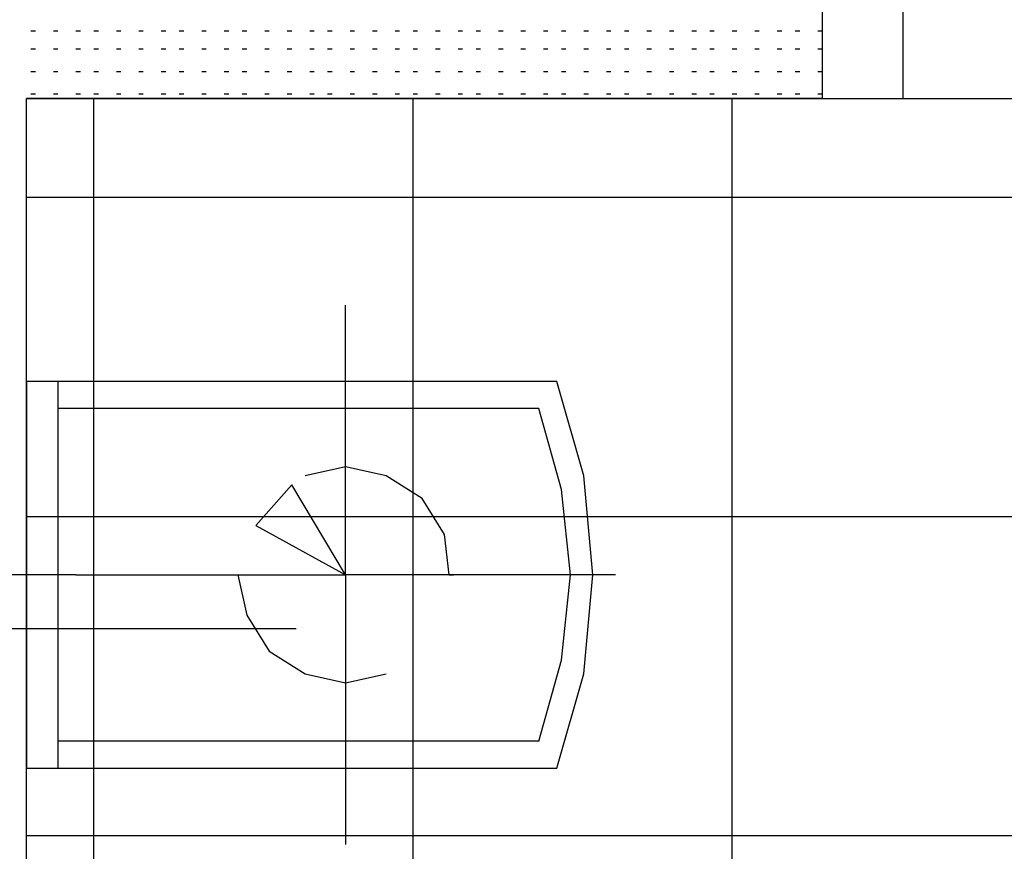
# Model space of a CAD drawing. Header units: millimetres. Extents: x 46 to 491, y -41 to 547.
# Tile 11 of 140: x 77 to 86, y 83 to 91. Entities that reach past the tile are written whole.
import ezdxf

# ---------------------------------------------------------------- set-up
doc = ezdxf.new("R2010")
doc.units = ezdxf.units.MM
doc.header["$LTSCALE"] = 10
doc.layers.add('xref', color=252, linetype='Continuous')

# ---------------------------------------------------------------- blocks, each defined once
blk = doc.blocks.new('stacja')
at = {"color": 9, "lineweight": 25}
for points in [[(41.613667, 41.105666), (41.613667, 48.979666), (40.132, 48.979666), (40.132, 59.351333), (31.115, 59.351333), (31.115, 49.826333), (23.114, 49.826333), (23.114, 41.105666), (30.607, 41.105666), (30.607, 39.581666), (40.132, 39.581666), (40.132, 41.105666)], [(30.607, 41.105666), (30.607, 39.581666), (31.369, 39.581666), (31.369, 41.105666)], [(40.132, 39.581666), (40.132, 30.607), (23.114, 30.607), (23.114, 39.581666)], [(25.273, 35.56), (26.119667, 35.094333), (25.611667, 35.941)]]:
    blk.add_lwpolyline(points, close=True, dxfattribs=at)
for points in [[(30.607, 41.105666), (30.607, 39.581666), (23.114, 39.581666)], [(28.659667, 35.094333), (26.119667, 35.094333), (26.119667, 37.634333)], [(23.114, 36.914666), (23.114, 33.274), (28.109334, 33.274)], [(28.448, 35.094333), (28.363334, 36.025666), (28.109334, 36.914666)], [(28.236334, 35.094333), (28.151667, 35.898666), (27.94, 36.660666)], [(27.093334, 35.094333), (27.051, 35.475333), (26.839334, 35.814), (26.500667, 36.025666), (26.119667, 36.110333), (25.738667, 36.025666)], [(25.654, 34.586333), (-5.334, 34.586333), (-5.418666, 34.967333), (-5.588, 35.306), (-5.842, 35.602333), (-6.223, 35.771666), (-6.604, 35.856333), (-6.985, 35.771666), (-7.323666, 35.602333), (-7.62, 35.306), (-7.789333, 34.967333), (-7.831666, 34.586333), (-7.789333, 34.205333), (-7.62, 33.866666), (-7.323666, 33.570333), (-6.985, 33.401), (-6.604, 33.358666), (-6.223, 33.401), (-5.842, 33.570333), (-5.588, 33.866666), (-5.418666, 34.205333), (-5.334, 34.586333)], [(23.579667, 35.094333), (26.119667, 35.094333), (26.119667, 32.554333)], [(25.103667, 35.094333), (25.188334, 34.713333), (25.4, 34.374666), (25.738667, 34.163), (26.119667, 34.078333), (26.500667, 34.163)], [(27.093334, 35.094333), (27.135667, 35.094333)], [(27.94, 33.528), (28.151667, 34.29), (28.236334, 35.094333)], [(28.109334, 33.274), (28.363334, 34.163), (28.448, 35.094333)]]:
    blk.add_lwpolyline(points, dxfattribs=at)
for points in [[(23.156334, 40.216666), (23.156334, 40.216666), (23.198667, 40.216666), (23.198667, 40.216666)], [(23.368, 40.216666), (23.368, 40.216666), (23.410334, 40.216666), (23.410334, 40.216666)], [(23.579667, 40.216666), (23.579667, 40.216666), (23.622, 40.216666), (23.622, 40.216666)], [(23.749, 40.216666), (23.749, 40.216666), (23.791334, 40.216666), (23.791334, 40.216666)], [(23.960667, 40.216666), (23.960667, 40.216666), (24.003, 40.216666), (24.003, 40.216666)], [(24.172334, 40.216666), (24.172334, 40.216666), (24.214667, 40.216666), (24.214667, 40.216666)], [(24.384, 40.216666), (24.384, 40.216666), (24.426334, 40.216666), (24.426334, 40.216666)], [(24.553334, 40.216666), (24.553334, 40.216666), (24.595667, 40.216666), (24.595667, 40.216666)], [(24.765, 40.216666), (24.765, 40.216666), (24.807334, 40.216666), (24.807334, 40.216666)], [(24.976667, 40.216666), (24.976667, 40.216666), (25.019, 40.216666), (25.019, 40.216666)], [(25.146, 40.216666), (25.146, 40.216666), (25.188334, 40.216666), (25.188334, 40.216666)], [(25.357667, 40.216666), (25.357667, 40.216666), (25.4, 40.216666), (25.4, 40.216666)], [(25.569334, 40.216666), (25.569334, 40.216666), (25.611667, 40.216666), (25.611667, 40.216666)], [(25.781, 40.216666), (25.781, 40.216666), (25.823334, 40.216666), (25.823334, 40.216666)], [(25.950334, 40.216666), (25.950334, 40.216666), (25.992667, 40.216666), (25.992667, 40.216666)], [(26.162, 40.216666), (26.162, 40.216666), (26.204334, 40.216666), (26.204334, 40.216666)], [(26.373667, 40.216666), (26.373667, 40.216666), (26.416, 40.216666), (26.416, 40.216666)], [(26.585334, 40.216666), (26.585334, 40.216666), (26.627667, 40.216666), (26.627667, 40.216666)], [(26.754667, 40.216666), (26.754667, 40.216666), (26.797, 40.216666), (26.797, 40.216666)], [(26.966334, 40.216666), (26.966334, 40.216666), (27.008667, 40.216666), (27.008667, 40.216666)], [(27.178, 40.216666), (27.178, 40.216666), (27.220334, 40.216666), (27.220334, 40.216666)], [(27.347334, 40.216666), (27.347334, 40.216666), (27.389667, 40.216666), (27.389667, 40.216666)], [(27.559, 40.216666), (27.559, 40.216666), (27.601334, 40.216666), (27.601334, 40.216666)], [(27.770667, 40.216666), (27.770667, 40.216666), (27.813, 40.216666), (27.813, 40.216666)], [(27.982334, 40.216666), (27.982334, 40.216666), (28.024667, 40.216666), (28.024667, 40.216666)], [(28.151667, 40.216666), (28.151667, 40.216666), (28.194, 40.216666), (28.194, 40.216666)], [(28.363334, 40.216666), (28.363334, 40.216666), (28.405667, 40.216666), (28.405667, 40.216666)], [(28.575, 40.216666), (28.575, 40.216666), (28.617334, 40.216666), (28.617334, 40.216666)], [(28.744334, 40.216666), (28.744334, 40.216666), (28.786667, 40.216666), (28.786667, 40.216666)], [(28.956, 40.216666), (28.956, 40.216666), (28.998334, 40.216666), (28.998334, 40.216666)], [(29.167667, 40.216666), (29.167667, 40.216666), (29.21, 40.216666), (29.21, 40.216666)], [(29.379334, 40.216666), (29.379334, 40.216666), (29.421667, 40.216666), (29.421667, 40.216666)], [(29.548667, 40.216666), (29.548667, 40.216666), (29.591, 40.216666), (29.591, 40.216666)], [(29.760334, 40.216666), (29.760334, 40.216666), (29.802667, 40.216666), (29.802667, 40.216666)], [(29.972, 40.216666), (29.972, 40.216666), (30.014334, 40.216666), (30.014334, 40.216666)], [(30.183667, 40.216666), (30.183667, 40.216666), (30.226, 40.216666), (30.226, 40.216666)], [(30.353, 40.216666), (30.353, 40.216666), (30.395334, 40.216666), (30.395334, 40.216666)], [(30.564667, 40.216666), (30.564667, 40.216666), (30.607, 40.216666), (30.607, 40.216666)], [(23.156334, 40.047333), (23.156334, 40.047333), (23.198667, 40.047333), (23.198667, 40.047333)], [(23.368, 40.047333), (23.368, 40.047333), (23.410334, 40.047333), (23.410334, 40.047333)], [(23.579667, 40.047333), (23.579667, 40.047333), (23.622, 40.047333), (23.622, 40.047333)], [(23.749, 40.047333), (23.749, 40.047333), (23.791334, 40.047333), (23.791334, 40.047333)], [(23.960667, 40.047333), (23.960667, 40.047333), (24.003, 40.047333), (24.003, 40.047333)], [(24.172334, 40.047333), (24.172334, 40.047333), (24.214667, 40.047333), (24.214667, 40.047333)], [(24.384, 40.047333), (24.384, 40.047333), (24.426334, 40.047333), (24.426334, 40.047333)], [(24.553334, 40.047333), (24.553334, 40.047333), (24.595667, 40.047333), (24.595667, 40.047333)], [(24.765, 40.047333), (24.765, 40.047333), (24.807334, 40.047333), (24.807334, 40.047333)], [(24.976667, 40.047333), (24.976667, 40.047333), (25.019, 40.047333), (25.019, 40.047333)], [(25.146, 40.047333), (25.146, 40.047333), (25.188334, 40.047333), (25.188334, 40.047333)], [(25.357667, 40.047333), (25.357667, 40.047333), (25.4, 40.047333), (25.4, 40.047333)], [(25.569334, 40.047333), (25.569334, 40.047333), (25.611667, 40.047333), (25.611667, 40.047333)], [(25.781, 40.047333), (25.781, 40.047333), (25.823334, 40.047333), (25.823334, 40.047333)], [(25.950334, 40.047333), (25.950334, 40.047333), (25.992667, 40.047333), (25.992667, 40.047333)], [(26.162, 40.047333), (26.162, 40.047333), (26.204334, 40.047333), (26.204334, 40.047333)], [(26.373667, 40.047333), (26.373667, 40.047333), (26.416, 40.047333), (26.416, 40.047333)], [(26.585334, 40.047333), (26.585334, 40.047333), (26.627667, 40.047333), (26.627667, 40.047333)], [(26.754667, 40.047333), (26.754667, 40.047333), (26.797, 40.047333), (26.797, 40.047333)], [(26.966334, 40.047333), (26.966334, 40.047333), (27.008667, 40.047333), (27.008667, 40.047333)], [(27.178, 40.047333), (27.178, 40.047333), (27.220334, 40.047333), (27.220334, 40.047333)], [(27.347334, 40.047333), (27.347334, 40.047333), (27.389667, 40.047333), (27.389667, 40.047333)], [(27.559, 40.047333), (27.559, 40.047333), (27.601334, 40.047333), (27.601334, 40.047333)], [(27.770667, 40.047333), (27.770667, 40.047333), (27.813, 40.047333), (27.813, 40.047333)], [(27.982334, 40.047333), (27.982334, 40.047333), (28.024667, 40.047333), (28.024667, 40.047333)], [(28.151667, 40.047333), (28.151667, 40.047333), (28.194, 40.047333), (28.194, 40.047333)], [(28.363334, 40.047333), (28.363334, 40.047333), (28.405667, 40.047333), (28.405667, 40.047333)], [(28.575, 40.047333), (28.575, 40.047333), (28.617334, 40.047333), (28.617334, 40.047333)], [(28.744334, 40.047333), (28.744334, 40.047333), (28.786667, 40.047333), (28.786667, 40.047333)], [(28.956, 40.047333), (28.956, 40.047333), (28.998334, 40.047333), (28.998334, 40.047333)], [(29.167667, 40.047333), (29.167667, 40.047333), (29.21, 40.047333), (29.21, 40.047333)], [(29.379334, 40.047333), (29.379334, 40.047333), (29.421667, 40.047333), (29.421667, 40.047333)], [(29.548667, 40.047333), (29.548667, 40.047333), (29.591, 40.047333), (29.591, 40.047333)], [(29.760334, 40.047333), (29.760334, 40.047333), (29.802667, 40.047333), (29.802667, 40.047333)], [(29.972, 40.047333), (29.972, 40.047333), (30.014334, 40.047333), (30.014334, 40.047333)], [(30.183667, 40.047333), (30.183667, 40.047333), (30.226, 40.047333), (30.226, 40.047333)], [(30.353, 40.047333), (30.353, 40.047333), (30.395334, 40.047333), (30.395334, 40.047333)], [(30.564667, 40.047333), (30.564667, 40.047333), (30.607, 40.047333), (30.607, 40.047333)], [(23.156334, 39.835666), (23.156334, 39.835666), (23.198667, 39.835666), (23.198667, 39.835666)], [(23.368, 39.835666), (23.368, 39.835666), (23.410334, 39.835666), (23.410334, 39.835666)], [(23.579667, 39.835666), (23.579667, 39.835666), (23.622, 39.835666), (23.622, 39.835666)], [(23.749, 39.835666), (23.749, 39.835666), (23.791334, 39.835666), (23.791334, 39.835666)], [(23.960667, 39.835666), (23.960667, 39.835666), (24.003, 39.835666), (24.003, 39.835666)], [(24.172334, 39.835666), (24.172334, 39.835666), (24.214667, 39.835666), (24.214667, 39.835666)], [(24.384, 39.835666), (24.384, 39.835666), (24.426334, 39.835666), (24.426334, 39.835666)], [(24.553334, 39.835666), (24.553334, 39.835666), (24.595667, 39.835666), (24.595667, 39.835666)], [(24.765, 39.835666), (24.765, 39.835666), (24.807334, 39.835666), (24.807334, 39.835666)], [(24.976667, 39.835666), (24.976667, 39.835666), (25.019, 39.835666), (25.019, 39.835666)], [(25.146, 39.835666), (25.146, 39.835666), (25.188334, 39.835666), (25.188334, 39.835666)], [(25.357667, 39.835666), (25.357667, 39.835666), (25.4, 39.835666), (25.4, 39.835666)], [(25.569334, 39.835666), (25.569334, 39.835666), (25.611667, 39.835666), (25.611667, 39.835666)], [(25.781, 39.835666), (25.781, 39.835666), (25.823334, 39.835666), (25.823334, 39.835666)], [(25.950334, 39.835666), (25.950334, 39.835666), (25.992667, 39.835666), (25.992667, 39.835666)], [(26.162, 39.835666), (26.162, 39.835666), (26.204334, 39.835666), (26.204334, 39.835666)], [(26.373667, 39.835666), (26.373667, 39.835666), (26.416, 39.835666), (26.416, 39.835666)], [(26.585334, 39.835666), (26.585334, 39.835666), (26.627667, 39.835666), (26.627667, 39.835666)], [(26.754667, 39.835666), (26.754667, 39.835666), (26.797, 39.835666), (26.797, 39.835666)], [(26.966334, 39.835666), (26.966334, 39.835666), (27.008667, 39.835666), (27.008667, 39.835666)], [(27.178, 39.835666), (27.178, 39.835666), (27.220334, 39.835666), (27.220334, 39.835666)], [(27.347334, 39.835666), (27.347334, 39.835666), (27.389667, 39.835666), (27.389667, 39.835666)], [(27.559, 39.835666), (27.559, 39.835666), (27.601334, 39.835666), (27.601334, 39.835666)], [(27.770667, 39.835666), (27.770667, 39.835666), (27.813, 39.835666), (27.813, 39.835666)], [(27.982334, 39.835666), (27.982334, 39.835666), (28.024667, 39.835666), (28.024667, 39.835666)], [(28.151667, 39.835666), (28.151667, 39.835666), (28.194, 39.835666), (28.194, 39.835666)], [(28.363334, 39.835666), (28.363334, 39.835666), (28.405667, 39.835666), (28.405667, 39.835666)], [(28.575, 39.835666), (28.575, 39.835666), (28.617334, 39.835666), (28.617334, 39.835666)], [(28.744334, 39.835666), (28.744334, 39.835666), (28.786667, 39.835666), (28.786667, 39.835666)], [(28.956, 39.835666), (28.956, 39.835666), (28.998334, 39.835666), (28.998334, 39.835666)], [(29.167667, 39.835666), (29.167667, 39.835666), (29.21, 39.835666), (29.21, 39.835666)], [(29.379334, 39.835666), (29.379334, 39.835666), (29.421667, 39.835666), (29.421667, 39.835666)], [(29.548667, 39.835666), (29.548667, 39.835666), (29.591, 39.835666), (29.591, 39.835666)], [(29.760334, 39.835666), (29.760334, 39.835666), (29.802667, 39.835666), (29.802667, 39.835666)], [(29.972, 39.835666), (29.972, 39.835666), (30.014334, 39.835666), (30.014334, 39.835666)], [(30.183667, 39.835666), (30.183667, 39.835666), (30.226, 39.835666), (30.226, 39.835666)], [(30.353, 39.835666), (30.353, 39.835666), (30.395334, 39.835666), (30.395334, 39.835666)], [(30.564667, 39.835666), (30.564667, 39.835666), (30.607, 39.835666), (30.607, 39.835666)], [(23.156334, 39.624), (23.156334, 39.624), (23.198667, 39.624), (23.198667, 39.624)], [(23.368, 39.624), (23.368, 39.624), (23.410334, 39.624), (23.410334, 39.624)], [(23.579667, 39.624), (23.579667, 39.624), (23.622, 39.624), (23.622, 39.624)], [(23.749, 39.624), (23.749, 39.624), (23.791334, 39.624), (23.791334, 39.624)], [(23.960667, 39.624), (23.960667, 39.624), (24.003, 39.624), (24.003, 39.624)], [(24.172334, 39.624), (24.172334, 39.624), (24.214667, 39.624), (24.214667, 39.624)], [(24.384, 39.624), (24.384, 39.624), (24.426334, 39.624), (24.426334, 39.624)], [(24.553334, 39.624), (24.553334, 39.624), (24.595667, 39.624), (24.595667, 39.624)], [(24.765, 39.624), (24.765, 39.624), (24.807334, 39.624), (24.807334, 39.624)], [(24.976667, 39.624), (24.976667, 39.624), (25.019, 39.624), (25.019, 39.624)], [(25.146, 39.624), (25.146, 39.624), (25.188334, 39.624), (25.188334, 39.624)], [(25.357667, 39.624), (25.357667, 39.624), (25.4, 39.624), (25.4, 39.624)], [(25.569334, 39.624), (25.569334, 39.624), (25.611667, 39.624), (25.611667, 39.624)], [(25.781, 39.624), (25.781, 39.624), (25.823334, 39.624), (25.823334, 39.624)], [(25.950334, 39.624), (25.950334, 39.624), (25.992667, 39.624), (25.992667, 39.624)], [(26.162, 39.624), (26.162, 39.624), (26.204334, 39.624), (26.204334, 39.624)], [(26.373667, 39.624), (26.373667, 39.624), (26.416, 39.624), (26.416, 39.624)], [(26.585334, 39.624), (26.585334, 39.624), (26.627667, 39.624), (26.627667, 39.624)], [(26.754667, 39.624), (26.754667, 39.624), (26.797, 39.624), (26.797, 39.624)], [(26.966334, 39.624), (26.966334, 39.624), (27.008667, 39.624), (27.008667, 39.624)], [(27.178, 39.624), (27.178, 39.624), (27.220334, 39.624), (27.220334, 39.624)], [(27.347334, 39.624), (27.347334, 39.624), (27.389667, 39.624), (27.389667, 39.624)], [(27.559, 39.624), (27.559, 39.624), (27.601334, 39.624), (27.601334, 39.624)], [(27.770667, 39.624), (27.770667, 39.624), (27.813, 39.624), (27.813, 39.624)], [(27.982334, 39.624), (27.982334, 39.624), (28.024667, 39.624), (28.024667, 39.624)], [(28.151667, 39.624), (28.151667, 39.624), (28.194, 39.624), (28.194, 39.624)], [(28.363334, 39.624), (28.363334, 39.624), (28.405667, 39.624), (28.405667, 39.624)], [(28.575, 39.624), (28.575, 39.624), (28.617334, 39.624), (28.617334, 39.624)], [(28.744334, 39.624), (28.744334, 39.624), (28.786667, 39.624), (28.786667, 39.624)], [(28.956, 39.624), (28.956, 39.624), (28.998334, 39.624), (28.998334, 39.624)], [(29.167667, 39.624), (29.167667, 39.624), (29.21, 39.624), (29.21, 39.624)], [(29.379334, 39.624), (29.379334, 39.624), (29.421667, 39.624), (29.421667, 39.624)], [(29.548667, 39.624), (29.548667, 39.624), (29.591, 39.624), (29.591, 39.624)], [(29.760334, 39.624), (29.760334, 39.624), (29.802667, 39.624), (29.802667, 39.624)], [(29.972, 39.624), (29.972, 39.624), (30.014334, 39.624), (30.014334, 39.624)], [(30.183667, 39.624), (30.183667, 39.624), (30.226, 39.624), (30.226, 39.624)], [(30.353, 39.624), (30.353, 39.624), (30.395334, 39.624), (30.395334, 39.624)], [(30.564667, 39.624), (30.564667, 39.624), (30.607, 39.624), (30.607, 39.624)], [(23.114, 30.607), (23.114, 30.607), (23.114, 39.581666), (23.114, 39.581666)], [(23.749, 30.607), (23.749, 30.607), (23.749, 39.581666), (23.749, 39.581666)], [(26.754667, 30.607), (26.754667, 30.607), (26.754667, 39.581666), (26.754667, 39.581666)], [(29.760334, 30.607), (29.760334, 30.607), (29.760334, 39.581666), (29.760334, 39.581666)], [(23.114, 38.650333), (23.114, 38.650333), (40.132, 38.650333), (40.132, 38.650333)], [(28.109334, 36.914666), (28.109334, 36.914666), (23.114, 36.914666), (23.114, 36.914666)], [(23.114, 36.914666), (23.114, 36.914666), (23.114, 33.274), (23.114, 33.274)], [(23.410334, 36.914666), (23.410334, 36.914666), (23.410334, 33.274), (23.410334, 33.274)], [(27.94, 36.660666), (27.94, 36.660666), (23.410334, 36.660666), (23.410334, 36.660666)], [(23.114, 35.644666), (23.114, 35.644666), (40.132, 35.644666), (40.132, 35.644666)], [(23.579667, 35.094333), (23.579667, 35.094333), (20.616334, 35.094333), (20.616334, 35.094333)], [(27.94, 33.528), (27.94, 33.528), (23.410334, 33.528), (23.410334, 33.528)], [(23.114, 32.639), (23.114, 32.639), (40.132, 32.639), (40.132, 32.639)]]:
    blk.add_open_spline(points, degree=3, dxfattribs=at)

msp = doc.modelspace()

# ---------------------------------------------------------------- block references
at = {"layer": 'xref'}
msp.add_blockref('stacja', (53.992334, 50.410128), dxfattribs=at)

doc.saveas('drawing.dxf')
